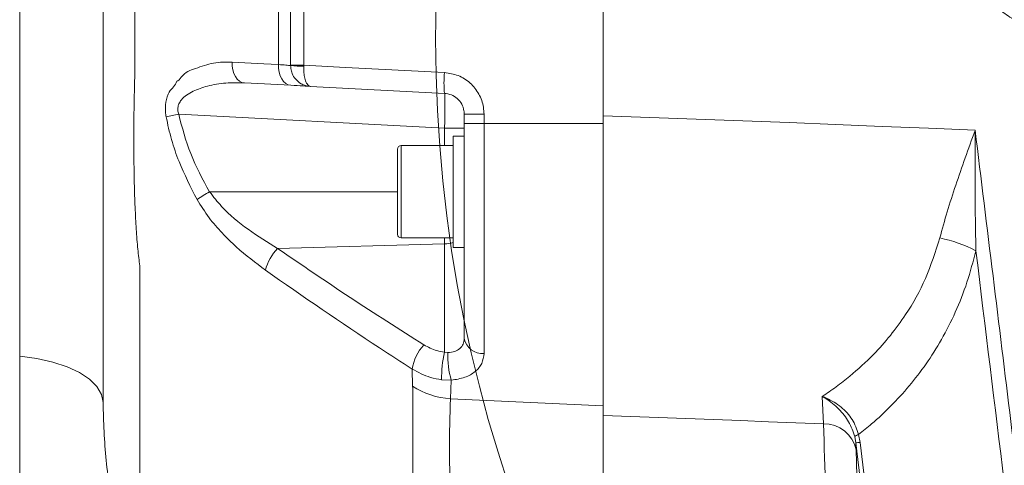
# Model space of a CAD drawing. Header units: millimetres. Extents: x 0 to 8410, y 0 to 5940.
# Tile 90 of 256: x 1724 to 1865, y 3746 to 3810. Entities that reach past the tile are written whole.
import ezdxf

# ---------------------------------------------------------------- set-up
doc = ezdxf.new("R2010")
doc.units = ezdxf.units.MM
doc.header["$LTSCALE"] = 10

msp = doc.modelspace()

# ---------------------------------------------------------------- linework, layer by layer
at = {"color": 7, "linetype": 'Continuous', "lineweight": 0}
for p, q in [((1807.705356, 3796.504918), (1807.705356, 3911.082927)), ((1762.70537, 3803.780618), (1762.70537, 3883.387032)), ((1762.70537, 3803.731862), (1762.70537, 3803.780618)), ((1762.733384, 3800.883475), (1756.064876, 3801.232997)), ((1784.862383, 3799.723807), (1765.548362, 3800.736013)), ((1787.705376, 3795.380894), (1787.705376, 3796.727839)), ((1787.705376, 3764.483276), (1787.705376, 3795.380894)), ((1787.705376, 3793.574754), (1786.105378, 3793.574754)), ((1786.105378, 3793.574754), (1786.105378, 3785.574737)), ((1778.105362, 3779.43975), (1778.105362, 3791.709724)), ((1786.105378, 3792.209807), (1778.605356, 3792.209807)), ((1786.105378, 3785.574737), (1786.105378, 3777.574721)), ((1778.605356, 3778.939787), (1786.105378, 3778.939787)), ((1786.105378, 3777.574721), (1787.705376, 3777.574721)), ((1807.705356, 3753.386679), (1807.705356, 3686.331216))]:
    msp.add_line(p, q, dxfattribs=at)
at = {"color": 8, "linetype": 'Continuous', "lineweight": 0}
for p, q in [((1764.600708, 3883.424941), (1764.600708, 3803.778711)), ((1740.280135, 3807.574693), (1740.280433, 3803.272668)), ((1740.280433, 3803.272668), (1740.280493, 3802.508179)), ((1764.600708, 3803.778711), (1764.595731, 3803.632799)), ((1784.862383, 3794.730607), (1746.59176, 3796.736303)), ((1790.548368, 3796.719733), (1790.548368, 3795.371714)), ((1787.705376, 3794.730607), (1784.862383, 3794.730607)), ((1784.862383, 3792.209807), (1784.862383, 3794.730607)), ((1790.548368, 3795.371714), (1807.705356, 3795.368973)), ((1790.548368, 3795.371714), (1790.548368, 3762.326661)), ((1778.605356, 3792.209807), (1778.605356, 3778.939787)), ((1751.037909, 3785.574737), (1778.105362, 3785.574737)), ((1784.862383, 3778.07695), (1784.862383, 3778.939787)), ((1760.840132, 3777.409735), (1784.862383, 3778.07695)), ((1784.862383, 3762.499038), (1784.862383, 3778.07695)), ((1740.999802, 3774.920407), (1740.999802, 3773.95505)), ((1740.999802, 3773.95505), (1740.999802, 3723.507467)), ((1784.862383, 3762.499038), (1785.349621, 3762.440267)), ((1780.262842, 3757.610026), (1780.215784, 3760.070625)), ((1785.836889, 3758.467141), (1784.446372, 3758.53366)), ((1785.836889, 3758.467141), (1785.712375, 3755.807582)), ((1785.712375, 3755.807582), (1807.705356, 3754.809442)), ((1839.419081, 3752.196256), (1839.245244, 3756.134573)), ((1844.461872, 3750.659529), (1844.677522, 3749.530259)), ((1844.08076, 3749.470893), (1843.923642, 3750.362936)), ((1844.08076, 3749.470893), (1844.112827, 3748.481456)), ((1847.229077, 3723.711553), (1844.08076, 3749.470893)), ((1844.677522, 3749.530259), (1847.826882, 3723.762098))]:
    msp.add_line(p, q, dxfattribs=at)
at = {"color": 8, "linetype": 'Continuous', "lineweight": 0, "flags": 128}
for points in [[(1754.277541, 3804.22658), (1758.843227, 3803.987089), (1760.946019, 3803.87694)], [(1754.277541, 3804.22658), (1754.296167, 3803.654495), (1754.385574, 3803.103629), (1754.542484, 3802.594128), (1754.761113, 3802.144709), (1755.033447, 3801.771823), (1755.349471, 3801.489297), (1755.697532, 3801.307383), (1756.064876, 3801.232997)], [(1760.946019, 3803.87694), (1760.964676, 3803.304854), (1761.054082, 3802.753988), (1761.211022, 3802.244488), (1761.429651, 3801.795069), (1761.701985, 3801.422301), (1762.017979, 3801.139775), (1762.36607, 3800.957981), (1762.733384, 3800.883475)], [(1764.600708, 3803.778711), (1770.584299, 3803.464833), (1784.862383, 3802.71596)], [(1807.705356, 3796.504918), (1814.397617, 3796.26638), (1821.090116, 3796.021524), (1827.782853, 3795.769993), (1834.47574, 3795.512024), (1841.168805, 3795.247618), (1847.862019, 3794.976655), (1854.555352, 3794.699136), (1861.248775, 3794.415179)], [(1723.705365, 3761.929575), (1726.163401, 3761.60318), (1728.462829, 3761.090937), (1730.536117, 3760.40763), (1732.322438, 3759.573403), (1733.769311, 3758.612815), (1734.834238, 3757.553879), (1735.485985, 3756.427947), (1735.70536, 3755.267802)], [(1839.419081, 3752.196256), (1835.454627, 3752.353135), (1831.490232, 3752.507749), (1827.525927, 3752.65998), (1823.561652, 3752.809945), (1819.597467, 3752.957645), (1815.63334, 3753.102961), (1811.669304, 3753.245893), (1807.705356, 3753.386679)]]:
    msp.add_lwpolyline(points, dxfattribs=at)
at = {"color": 7, "linetype": 'Continuous', "lineweight": 0}
msp.add_circle((1983.571746, 3807.574759), 199.989295, dxfattribs=at)
at = {"color": 8, "linetype": 'Continuous', "lineweight": 0}
for centre, radius, start, end in [((1764.120844, 4268.639543), 464.86108, 269.82553744, 270.0591449), ((1764.141632, 3813.053359), 9.431498, 261.24071443, 272.75969173), ((1799.206003, 3801.219884), 14.421431, 174.04543343, 185.95456657), ((1790.989878, 3576.443048), 224.722742, 101.39480283, 101.86683238), ((1789.859004, 4053.494989), 256.776181, 269.51944422, 270.15382147), ((1789.860808, 4022.69402), 227.323345, 269.45672521, 270.17329651), ((1790.934877, 3717.35557), 79.029253, 120.32059724, 121.85107203), ((1851.986888, 3758.791803), 20.567717, 62.89715789, 78.29803941), ((1784.750007, 3783.192088), 5.116372, 271.25854587, 285.36152486), ((1765.488818, 3772.733845), 6.5935, 134.83283865, 166.37608453), ((1786.549141, 3759.15434), 6.399296, 136.59752944, 171.76779565), ((1790.298927, 3764.950049), 2.63522, 190.20254524, 275.43156495), ((1801.120015, 3758.788927), 16.675596, 167.14482582, 180.8771082), ((1797.4109, 3761.903031), 12.073237, 177.4496044, 196.53418238), ((1786.367005, 3766.926116), 11.137789, 236.76605659, 266.63046377), ((1839.492523, 3747.466316), 4.73051, 12.3917175, 90.88956423), ((1844.87836, 3749.26706), 1.45342, 106.65197013, 131.06213355), ((1843.281509, 3760.534195), 11.092135, 274.13206275, 277.23019358)]:
    msp.add_arc(centre, radius, start, end, dxfattribs=at)
at = {"color": 7, "linetype": 'Continuous', "lineweight": 0}
for centre, start, end in [((1778.605367, 3791.709759), 90, 180), ((1778.605367, 3779.439759), 180, 270)]:
    msp.add_arc(centre, 0.5, start, end, dxfattribs=at)
at = {"color": 8, "linetype": 'Continuous', "lineweight": 0}
for centre, major_axis, ratio, start_param, end_param in [((1784.705367, 3794.725121), (0.156905, 4.998638), 0.0313448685, 4.7144703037, 6.2825275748), ((5306.139517, 3575.031014), (3462.440826, -315.79662), 0.5755974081, 3.2108284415, 3.2204160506)]:
    msp.add_ellipse(centre, major_axis=major_axis, ratio=ratio, start_param=start_param, end_param=end_param, dxfattribs=at)
at = {"color": 7, "linetype": 'Continuous', "lineweight": 0}
for points, knots in [([(1735.70536, 3755.267802), (1735.70536, 3764.578565), (1735.70536, 3774.555622), (1735.70536, 3784.994058), (1735.70536, 3787.669961), (1735.70536, 3790.887672), (1735.70536, 3794.384062), (1735.70536, 3798.032188), (1735.70536, 3800.981326), (1735.70536, 3825.813033), (1735.70536, 3850.789611), (1735.70536, 3876.731301), (1735.70536, 3880.71135), (1735.70536, 3884.251047), (1735.70536, 3887.277211), (1735.70536, 3889.976492), (1735.70536, 3892.243577), (1735.70536, 3894.04324), (1735.70536, 3895.401532), (1735.70536, 3896.789165), (1735.70536, 3899.394212), (1735.70536, 3901.935987), (1735.70536, 3902.997592), (1735.70536, 3903.556052)], [0, 0, 0, 0, 0.2108618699, 0.2259515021, 0.2413338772, 0.2564844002, 0.2721903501, 0.2857737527, 0.2997461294, 0.3058793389, 0.5686982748, 0.5847879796, 0.6011199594, 0.614430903, 0.6281348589, 0.6414419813, 0.6551197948, 0.6686572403, 0.6826203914, 0.7008214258, 0.7969642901, 0.8931926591, 1, 1, 1, 1]), ([(1762.70537, 3803.731862), (1762.711007, 3803.595129), (1762.727451, 3803.196264), (1762.921864, 3802.515174), (1763.405534, 3801.719937), (1764.097675, 3801.147766), (1764.850322, 3800.829836), (1765.307912, 3800.746594), (1765.544806, 3800.73617), (1765.548362, 3800.736013)], [0, 0, 0, 0, 0.0880865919, 0.256958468, 0.451396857, 0.6894099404, 0.8397367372, 0.9975939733, 1, 1, 1, 1]), ([(1765.548362, 3800.736013), (1765.518267, 3800.737594), (1765.435207, 3800.741955), (1764.608684, 3800.785127), (1763.358478, 3800.850693), (1762.733384, 3800.883475)], [0, 0, 0, 0, 0.22125633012, 0.61063401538, 1, 1, 1, 1]), ([(1787.705376, 3796.727839), (1787.69688, 3796.895593), (1787.671365, 3797.39942), (1787.377666, 3798.210234), (1786.739195, 3799.007164), (1785.868012, 3799.571397), (1785.197702, 3799.672987), (1784.862383, 3799.723807)], [0, 0, 0, 0, 0.1106325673, 0.3322700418, 0.5544492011, 0.7771152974, 1, 1, 1, 1]), ([(1807.705356, 3796.504918), (1807.705356, 3794.634465), (1807.705356, 3790.893595), (1807.705356, 3785.360256), (1807.705356, 3779.971383), (1807.705356, 3774.79643), (1807.705356, 3769.887633), (1807.705356, 3765.316349), (1807.705356, 3761.143998), (1807.705356, 3756.994864), (1807.705356, 3754.689734), (1807.705356, 3753.386679)], [0, 0, 0, 0, 0.1075936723, 0.2151852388, 0.322423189, 0.4299986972, 0.5372346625, 0.6447664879, 0.7526396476, 0.8601710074, 1, 1, 1, 1])]:
    msp.add_open_spline(points, degree=3, knots=knots, dxfattribs=at)
at = {"color": 8, "linetype": 'Continuous', "lineweight": 0}
for points, knots in [([(1723.705365, 3761.929575), (1723.705365, 3764.683729), (1723.705365, 3770.19207), (1723.705365, 3778.866874), (1723.705365, 3787.752999), (1723.705365, 3796.811158), (1723.705365, 3805.956815), (1723.705365, 3815.116445), (1723.705365, 3824.21325), (1723.705365, 3833.171824), (1723.705365, 3841.9177), (1723.705365, 3850.378103), (1723.705365, 3858.483108), (1723.705365, 3866.164106), (1723.705365, 3873.361776), (1723.705365, 3879.999411), (1723.705365, 3886.085199), (1723.705365, 3889.583128), (1723.705365, 3891.332093)], [0, 0, 0, 0, 0.062499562, 0.1249998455, 0.187499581, 0.2499995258, 0.312500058, 0.3750000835, 0.4375000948, 0.5000002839, 0.5625003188, 0.6250001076, 0.6875003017, 0.7500003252, 0.8125000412, 0.8749999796, 0.9374999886, 1, 1, 1, 1]), ([(1760.946019, 3803.87694), (1760.946009, 3804.414971), (1760.945796, 3815.668789), (1760.945936, 3829.836203), (1760.946578, 3855.778257), (1760.946994, 3871.003356), (1760.947331, 3883.315388)], [0, 0, 0, 0, 0.0203176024, 0.4249764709, 0.5349975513, 1, 1, 1, 1]), ([(1740.290804, 3872.634712), (1740.287108, 3860.128772), (1740.280697, 3838.443071), (1740.280302, 3816.755321), (1740.280135, 3807.574693)], [0, 0, 0, 0, 0.5766905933, 1, 1, 1, 1]), ([(1883.629008, 3812.62416), (1883.051166, 3812.103393), (1881.895489, 3811.061865), (1879.857325, 3809.87964), (1877.654042, 3809.034207), (1875.325542, 3808.566314), (1872.95234, 3808.502802), (1870.600268, 3808.830872), (1868.339156, 3809.557127), (1866.228037, 3810.64542), (1864.334818, 3812.079702), (1862.703282, 3813.805666), (1861.391801, 3815.78571), (1860.424, 3817.954191), (1859.842177, 3820.25628), (1859.646805, 3822.62221), (1859.859696, 3824.986428), (1860.458228, 3827.283046), (1861.441107, 3829.443551), (1862.874845, 3831.572853), (1864.693327, 3833.398974), (1866.817729, 3834.841636), (1868.975461, 3835.833517), (1871.270682, 3836.441125), (1873.634779, 3836.663112), (1876.002047, 3836.476451), (1878.30669, 3835.903146), (1880.479127, 3834.943191), (1882.463972, 3833.638744), (1884.196173, 3832.013633), (1885.637007, 3830.125651), (1886.733102, 3828.018861), (1887.467567, 3825.760906), (1887.804285, 3823.410607), (1887.749705, 3821.037779), (1887.290842, 3818.708001), (1886.446089, 3816.480809), (1885.244095, 3814.400902), (1884.167373, 3813.216411), (1883.629008, 3812.62416)], [0, 0, 0, 0, 0.0264552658, 0.0529102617, 0.0797584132, 0.1066064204, 0.1334641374, 0.1603218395, 0.1871842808, 0.2140465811, 0.240908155, 0.2677685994, 0.2946221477, 0.3214759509, 0.3483199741, 0.3751636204, 0.4019979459, 0.4288329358, 0.4556655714, 0.4824972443, 0.5159414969, 0.5427952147, 0.5696489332, 0.5965020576, 0.6233557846, 0.6502155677, 0.6770753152, 0.7039380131, 0.7308013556, 0.7576599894, 0.7845198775, 0.8113704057, 0.8382208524, 0.8650609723, 0.8919007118, 0.918734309, 0.9455685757, 0.9727840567, 1, 1, 1, 1]), ([(1746.320321, 3801.492396), (1746.320331, 3801.492396), (1746.552136, 3801.492392), (1747.304362, 3802.729743), (1749.124631, 3803.329298), (1751.593443, 3804.241749), (1753.382288, 3804.23164), (1754.277541, 3804.22658)], [0, 0, 0, 0, 0.0000038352, 0.08949121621, 0.36164291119, 0.68052499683, 1, 1, 1, 1]), ([(1760.946019, 3803.87694), (1761.336664, 3803.84443), (1762.117738, 3803.779429), (1762.634664, 3803.737048), (1762.686566, 3803.733241), (1762.70537, 3803.731862)], [0, 0, 0, 0, 0.3895257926, 0.7788351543, 1, 1, 1, 1]), ([(1764.595731, 3803.632799), (1764.593311, 3803.496501), (1764.586251, 3803.098874), (1764.635604, 3802.425366), (1764.788309, 3801.647444), (1765.02535, 3801.099097), (1765.293351, 3800.806684), (1765.459602, 3800.738537), (1765.547051, 3800.736051), (1765.548362, 3800.736013)], [0, 0, 0, 0, 0.08807851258, 0.2569556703, 0.45140576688, 0.68940841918, 0.83973720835, 0.99759662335, 1, 1, 1, 1]), ([(1740.280493, 3802.508179), (1740.24458, 3801.148367), (1740.172488, 3798.418648), (1740.131542, 3794.396423), (1740.138143, 3790.499368), (1740.197311, 3786.786561), (1740.307691, 3783.323373), (1740.474733, 3780.138087), (1740.694247, 3777.280119), (1740.89908, 3775.698254), (1740.999802, 3774.920407)], [0, 0, 0, 0, 0.1245870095, 0.2500988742, 0.3753083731, 0.5001518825, 0.6258837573, 0.749634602, 0.8768884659, 1, 1, 1, 1]), ([(1784.862383, 3802.71596), (1785.533158, 3802.614198), (1786.874834, 3802.410653), (1788.617355, 3801.280594), (1789.893599, 3799.685359), (1790.480342, 3798.063467), (1790.531374, 3797.055429), (1790.548368, 3796.719733)], [0, 0, 0, 0, 0.2223705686, 0.4447834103, 0.6670891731, 0.8891343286, 1, 1, 1, 1]), ([(1744.778408, 3796.363059), (1744.752656, 3796.520934), (1744.638706, 3797.219498), (1744.708793, 3798.460738), (1745.146412, 3800.194731), (1746.15172, 3800.817956), (1746.320311, 3801.492356), (1746.320321, 3801.492396)], [0, 0, 0, 0, 0.0813674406, 0.3600347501, 0.6355801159, 0.9999785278, 1, 1, 1, 1]), ([(1756.064876, 3801.232997), (1755.169328, 3801.24885), (1753.379412, 3801.280535), (1750.883302, 3800.869814), (1748.989531, 3800.230169), (1747.734163, 3799.523635), (1747.028273, 3798.916973), (1746.66546, 3798.353327), (1746.488147, 3797.854375), (1746.444725, 3797.438004), (1746.501746, 3797.023647), (1746.562872, 3796.828522), (1746.59176, 3796.736303)], [0, 0, 0, 0, 0.23238021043, 0.46445471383, 0.65303192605, 0.74414498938, 0.8279944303, 0.88300622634, 0.90480706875, 0.95342655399, 0.97798877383, 1, 1, 1, 1]), ([(1749.2301, 3784.484807), (1748.314133, 3786.270424), (1746.888406, 3789.049784), (1745.497378, 3793.073093), (1745.018762, 3795.263212), (1744.778408, 3796.363059)], [0, 0, 0, 0, 0.4721569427, 0.7349244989, 1, 1, 1, 1]), ([(1746.59176, 3796.736303), (1747.092986, 3794.812971), (1748.110721, 3790.907655), (1750.052459, 3787.370086), (1751.037909, 3785.574737)], [0, 0, 0, 0, 0.4924906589, 1, 1, 1, 1]), ([(1856.158449, 3778.932038), (1856.504283, 3780.185768), (1857.196021, 3782.693481), (1858.876598, 3787.835754), (1860.288091, 3791.760495), (1861.24357, 3794.400795), (1861.248775, 3794.415179)], [0, 0, 0, 0, 0.2460403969, 0.4921304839, 0.9972330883, 1, 1, 1, 1]), ([(1861.248775, 3794.415179), (1861.248735, 3794.398808), (1861.239567, 3790.618562), (1861.217739, 3784.83416), (1861.321357, 3779.093234), (1861.357315, 3777.100983)], [0, 0, 0, 0, 0.0028321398, 0.6539568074, 1, 1, 1, 1]), ([(1861.248775, 3794.415179), (1862.963475, 3780.454466), (1866.393065, 3752.531495), (1872.214061, 3704.853222), (1878.706054, 3651.385737), (1885.852887, 3592.147819), (1890.575183, 3552.690172), (1892.936065, 3532.963577)], [0, 0, 0, 0, 0.1601084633, 0.3202346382, 0.5468063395, 0.7734287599, 1, 1, 1, 1]), ([(1751.037909, 3785.574737), (1751.600781, 3784.857547), (1753.221515, 3782.79247), (1756.5947, 3780.023747), (1759.408736, 3778.291079), (1760.840132, 3777.409735)], [0, 0, 0, 0, 0.20725086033, 0.59675800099, 1, 1, 1, 1]), ([(1759.080841, 3774.286929), (1757.659515, 3775.359097), (1755.502317, 3776.986365), (1752.831703, 3779.616675), (1750.865393, 3781.858534), (1749.789582, 3783.586282), (1749.2301, 3784.484807)], [0, 0, 0, 0, 0.3852859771, 0.5847627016, 0.7840536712, 1, 1, 1, 1]), ([(1839.245244, 3756.134573), (1839.91242, 3756.586591), (1841.264206, 3757.50244), (1843.765, 3759.455257), (1846.40906, 3761.871415), (1849.076845, 3764.863279), (1851.671018, 3768.404711), (1854.271443, 3772.966978), (1855.52977, 3776.944707), (1856.158449, 3778.932038)], [0, 0, 0, 0, 0.0899938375, 0.1823392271, 0.3498055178, 0.4781051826, 0.6063685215, 0.803336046, 1, 1, 1, 1]), ([(1760.840132, 3777.409735), (1764.302106, 3775.049885), (1771.227913, 3770.328918), (1778.341844, 3765.810988), (1781.899764, 3763.551417)], [0, 0, 0, 0, 0.4998658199, 1, 1, 1, 1]), ([(1861.357315, 3777.100983), (1860.95658, 3775.564692), (1860.153596, 3772.486299), (1858.447038, 3768.220218), (1856.462778, 3764.304847), (1854.217621, 3760.775328), (1851.783265, 3757.599489), (1849.155724, 3754.730967), (1846.698487, 3752.438259), (1845.094971, 3751.163018), (1844.461872, 3750.659529)], [0, 0, 0, 0, 0.1339344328, 0.2683753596, 0.4024583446, 0.5309756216, 0.6595222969, 0.7878760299, 0.9162494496, 1, 1, 1, 1]), ([(1890.937521, 3532.781187), (1888.577594, 3552.503097), (1883.857743, 3591.946892), (1876.712342, 3651.170623), (1869.222409, 3712.891112), (1864.07989, 3754.874142), (1861.357315, 3777.100983)], [0, 0, 0, 0, 0.2423927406, 0.4847851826, 0.7272326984, 1, 1, 1, 1]), ([(1780.215784, 3760.070625), (1778.639153, 3761.084963), (1771.480505, 3765.690535), (1764.513457, 3770.520625), (1759.080841, 3774.286929)], [0, 0, 0, 0, 0.2202414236, 1, 1, 1, 1]), ([(1781.899764, 3763.551417), (1782.497253, 3763.234937), (1783.419293, 3762.746547), (1784.486673, 3762.563477), (1784.862383, 3762.499038)], [0, 0, 0, 0, 0.64800687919, 1, 1, 1, 1]), ([(1785.349621, 3762.440267), (1785.686971, 3762.482762), (1786.342792, 3762.565374), (1787.107614, 3763.001707), (1787.614562, 3763.643617), (1787.674824, 3764.200796), (1787.705376, 3764.483276)], [0, 0, 0, 0, 0.2555540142, 0.4968055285, 0.744889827, 1, 1, 1, 1]), ([(1723.705365, 3727.291647), (1723.705365, 3729.675241), (1723.705365, 3734.442448), (1723.705365, 3742.826309), (1723.705365, 3751.93035), (1723.705365, 3758.596501), (1723.705365, 3761.929575)], [0, 0, 0, 0, 0.2499983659, 0.4999987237, 0.7499994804, 1, 1, 1, 1]), ([(1790.548368, 3762.326661), (1790.485633, 3761.835595), (1790.360917, 3760.859376), (1789.356302, 3759.67868), (1787.843675, 3758.798612), (1786.514147, 3758.579007), (1785.836889, 3758.467141)], [0, 0, 0, 0, 0.2544254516, 0.5057879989, 0.7482498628, 1, 1, 1, 1]), ([(1784.446372, 3758.53366), (1783.909876, 3758.630986), (1782.385244, 3758.907569), (1781.068915, 3759.613258), (1780.215784, 3760.070625)], [0, 0, 0, 0, 0.3518856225, 1, 1, 1, 1]), ([(1780.292793, 3757.041755), (1780.292793, 3757.041795), (1780.292794, 3757.362704), (1780.277817, 3757.486373), (1780.262842, 3757.610026)], [0, 0, 0, 0, 0.000123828, 1, 1, 1, 1]), ([(1780.292793, 3727.935019), (1780.292793, 3730.60014), (1780.292793, 3739.414044), (1780.292793, 3757.04176), (1780.292793, 3757.041755), (1780.292793, 3757.041755)], [0, 0, 0, 0, 0.3023765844, 0.9999992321, 1, 1, 1, 1]), ([(1735.70536, 3755.267802), (1735.78708, 3752.486593), (1735.949633, 3746.954389), (1737.141104, 3740.115724), (1738.332841, 3734.940916), (1739.29916, 3731.111363), (1740.263536, 3727.25929), (1740.746824, 3724.7965), (1740.999802, 3723.507348)], [0, 0, 0, 0, 0.2408973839, 0.479177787, 0.599722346, 0.723903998, 0.8554769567, 1, 1, 1, 1]), ([(1785.712375, 3755.807582), (1785.642204, 3753.351936), (1785.501842, 3748.439918), (1785.805084, 3738.589602), (1785.740105, 3731.214285), (1785.696788, 3726.29768)], [0, 0, 0, 0, 0.24996539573, 0.50000463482, 1, 1, 1, 1]), ([(1839.245244, 3756.134573), (1839.252059, 3756.132072), (1839.455454, 3756.057441), (1840.398231, 3755.675983), (1841.967302, 3754.718112), (1843.680072, 3752.917868), (1844.200733, 3751.413866), (1844.461872, 3750.659529)], [0, 0, 0, 0, 0.0029095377, 0.086835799, 0.4035697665, 0.7008582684, 1, 1, 1, 1]), ([(1843.923642, 3750.362936), (1843.667966, 3751.095161), (1843.151515, 3752.574218), (1841.625764, 3754.435713), (1840.255113, 3755.535137), (1839.429747, 3756.031385), (1839.251065, 3756.131317), (1839.245244, 3756.134573)], [0, 0, 0, 0, 0.2919122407, 0.5896474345, 0.9114859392, 0.9971161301, 1, 1, 1, 1]), ([(1844.112827, 3748.481456), (1844.163209, 3746.810921), (1844.356978, 3740.386118), (1844.630248, 3733.958469), (1844.832464, 3729.202095)], [0, 0, 0, 0, 0.2600133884, 1, 1, 1, 1])]:
    msp.add_open_spline(points, degree=3, knots=knots, dxfattribs=at)

doc.saveas('drawing.dxf')
